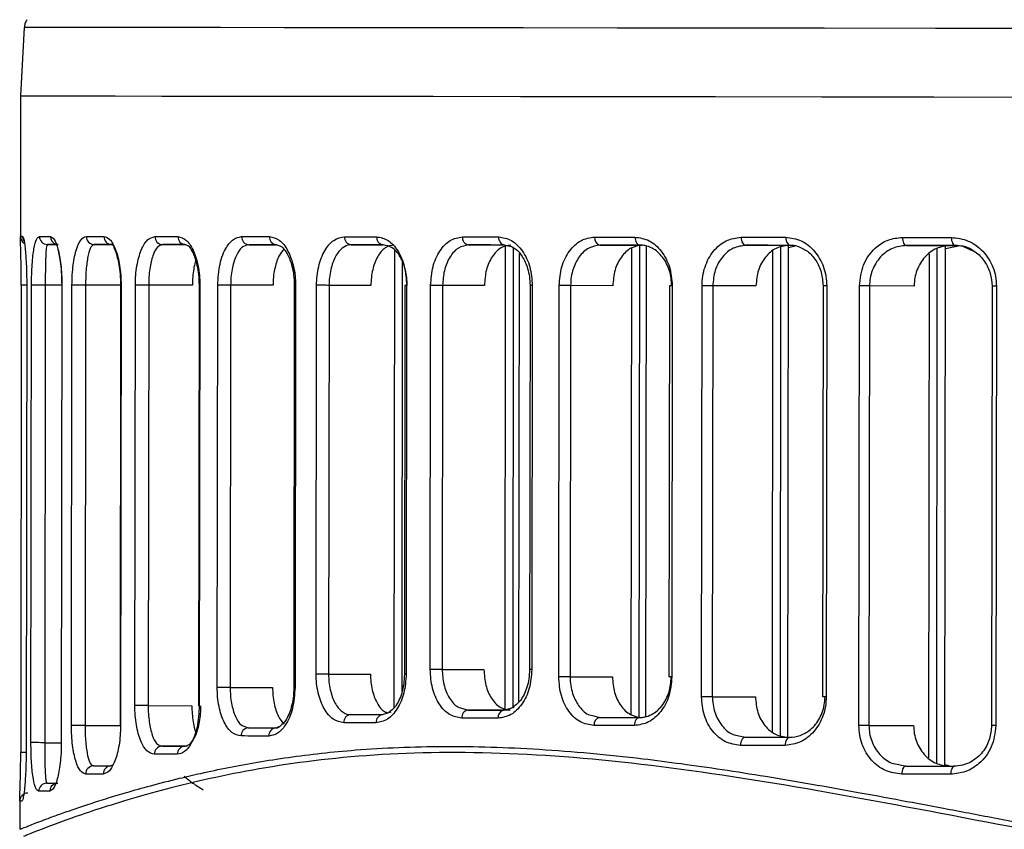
# Model space of a CAD drawing. Header units: millimetres. Extents: x -32 to 320, y 12 to 275.
# Tile 6 of 17: x 150 to 187, y 136 to 166. Entities that reach past the tile are written whole.
import ezdxf

# ---------------------------------------------------------------- set-up
doc = ezdxf.new("R2010")
doc.units = ezdxf.units.MM

msp = doc.modelspace()

# ---------------------------------------------------------------- linework, layer by layer
at = {"color": 7, "linetype": 'Continuous', "lineweight": 25}
for p, q in [((150.447, 166.059), (150.311, 163.525)), ((150.311, 163.525), (150.305, 158.272)), ((150.382, 158.325), (150.306, 158.325)), ((150.306, 158.272), (150.306, 158.325)), ((151.306, 158.024), (151.708, 158.024)), ((153.034, 158.023), (153.681, 158.022)), ((153.755, 157.971), (153.681, 158.022)), ((155.559, 158.02), (156.408, 158.019)), ((156.523, 157.963), (156.408, 158.019)), ((158.755, 158.017), (159.78, 158.015)), ((159.981, 157.936), (159.78, 158.016)), ((162.545, 158.012), (163.731, 158.011)), ((164.134, 140.886), (164.155, 157.799)), ((166.886, 158.008), (168.225, 158.006)), ((168.465, 157.936), (168.224, 158.006)), ((168.241, 140.802), (168.262, 157.995)), ((168.536, 140.909), (168.556, 157.898)), ((171.757, 158.002), (173.318, 158)), ((172.91, 140.625), (172.931, 157.895)), ((173.205, 140.527), (173.226, 157.992)), ((173.453, 140.557), (173.474, 157.962)), ((177.155, 157.996), (178.733, 157.994)), ((178.133, 139.994), (178.154, 157.786)), ((178.427, 139.854), (178.449, 157.925)), ((178.701, 139.784), (178.723, 157.991)), ((178.723, 157.915), (179.019, 157.987)), ((183.097, 157.989), (184.711, 157.987)), ((184.213, 138.824), (184.236, 157.883)), ((184.509, 138.72), (184.533, 157.948)), ((184.533, 157.874), (185.019, 157.98)), ((184.711, 157.987), (184.899, 157.986)), ((185.175, 157.958), (185.411, 157.851)), ((168.755, 141.106), (168.775, 157.694)), ((183.918, 139.027), (183.941, 157.68)), ((164.43, 141.485), (164.449, 157.386)), ((150.337, 156.525), (150.316, 139.223)), ((150.337, 156.525), (150.337, 156.525)), ((150.537, 156.525), (150.516, 139.223)), ((150.538, 156.525), (150.517, 139.223)), ((150.538, 156.525), (150.537, 156.525)), ((150.695, 139.588), (150.715, 156.525)), ((151.225, 156.524), (151.205, 139.587)), ((151.833, 156.524), (151.225, 156.524)), ((151.833, 156.524), (151.812, 139.587)), ((151.839, 156.524), (151.819, 139.587)), ((152.193, 140.228), (152.213, 156.524)), ((152.716, 156.523), (152.696, 140.227)), ((154.014, 156.521), (152.716, 156.523)), ((154.014, 156.522), (153.994, 140.226)), ((154.03, 156.522), (154.011, 140.226)), ((154.54, 140.958), (154.559, 156.521)), ((155.052, 156.521), (155.033, 140.957)), ((156.669, 156.519), (155.052, 156.521)), ((156.915, 156.519), (156.896, 140.955)), ((156.945, 156.519), (156.926, 140.955)), ((157.587, 141.635), (157.605, 156.518)), ((158.084, 156.517), (158.066, 141.634)), ((159.655, 156.515), (158.084, 156.517)), ((160.44, 156.515), (160.422, 141.632)), ((160.486, 156.515), (160.468, 141.632)), ((161.247, 142.126), (161.264, 156.514)), ((161.727, 156.513), (161.709, 142.126)), ((163.275, 156.511), (161.727, 156.513)), ((164.533, 156.51), (164.516, 142.123)), ((164.598, 156.51), (164.581, 142.123)), ((165.468, 142.294), (165.486, 156.509)), ((165.929, 156.509), (165.911, 142.293)), ((167.476, 156.507), (165.929, 156.509)), ((169.163, 156.505), (169.146, 142.29)), ((169.249, 156.505), (169.232, 142.29)), ((170.225, 142.022), (170.243, 156.504)), ((170.664, 156.503), (170.647, 142.022)), ((172.227, 156.501), (170.664, 156.503)), ((174.32, 156.499), (174.302, 142.018)), ((174.429, 156.499), (174.411, 142.018)), ((175.51, 141.288), (175.528, 156.498)), ((175.926, 156.497), (175.908, 141.288)), ((177.524, 156.495), (175.926, 156.497)), ((180.01, 156.492), (179.992, 141.283)), ((180.145, 156.492), (180.126, 141.283)), ((181.334, 140.224), (181.354, 156.491)), ((181.726, 156.49), (181.706, 140.223)), ((183.379, 156.488), (181.726, 156.49)), ((186.261, 156.485), (186.241, 140.218)), ((186.424, 156.485), (186.404, 140.218)), ((161.709, 142.126), (163.258, 142.124)), ((165.911, 142.293), (167.458, 142.291)), ((170.647, 142.022), (172.21, 142.02)), ((158.066, 141.634), (159.636, 141.632)), ((175.908, 141.288), (177.506, 141.286)), ((155.033, 140.957), (156.65, 140.955)), ((163.71, 140.624), (164.024, 140.729)), ((166.68, 140.85), (166.865, 140.792)), ((168.429, 140.79), (166.865, 140.792)), ((168.203, 140.791), (168.576, 140.898)), ((171.524, 140.578), (171.736, 140.521)), ((152.696, 140.227), (153.994, 140.226)), ((158.605, 140.189), (158.733, 140.133)), ((159.758, 140.132), (159.912, 140.193)), ((181.706, 140.223), (183.359, 140.221)), ((151.205, 139.587), (151.812, 139.586)), ((176.896, 139.843), (177.133, 139.786)), ((178.711, 139.784), (177.133, 139.786)), ((150.316, 139.223), (150.316, 139.223)), ((150.517, 139.223), (150.516, 139.223)), ((155.411, 139.501), (155.537, 139.457)), ((156.494, 139.455), (155.537, 139.457)), ((152.933, 138.767), (153.01, 138.727)), ((153.657, 138.726), (153.721, 138.77)), ((182.812, 138.777), (183.074, 138.721)), ((184.672, 138.727), (184.509, 138.763)), ((151.258, 138.124), (151.282, 138.087)), ((150.28, 137.477), (150.278, 136.386)), ((150.281, 137.423), (150.281, 137.477)), ((150.357, 137.423), (150.281, 137.423))]:
    msp.add_line(p, q, dxfattribs=at)
at = {"color": 7, "linetype": 'Continuous', "lineweight": 25, "flags": 128}
for points in [[(206.614, 165.995), (202.207, 166), (197.52, 166.006), (192.936, 166.011), (188.48, 166.017), (184.175, 166.022), (180.044, 166.027), (176.109, 166.031), (172.391, 166.036), (168.91, 166.04), (165.685, 166.043), (162.733, 166.047), (160.069, 166.05), (157.708, 166.052), (155.663, 166.054), (153.943, 166.056), (152.559, 166.058), (151.518, 166.059), (150.826, 166.059), (150.485, 166.059), (150.447, 166.059)], [(150.311, 163.525), (150.349, 163.525), (150.69, 163.525), (151.385, 163.524), (152.428, 163.523), (153.814, 163.522), (155.537, 163.52), (157.587, 163.518), (159.953, 163.515), (162.622, 163.512), (165.58, 163.509), (168.811, 163.505), (172.299, 163.501), (176.024, 163.497), (179.967, 163.492), (184.106, 163.488), (188.42, 163.482), (192.885, 163.477), (197.478, 163.472), (202.174, 163.466), (206.611, 163.461)], [(150.311, 163.525), (150.349, 163.525), (150.69, 163.525), (151.385, 163.524), (152.428, 163.523), (153.814, 163.522), (155.537, 163.52), (157.587, 163.518), (159.953, 163.515), (162.622, 163.512), (165.58, 163.509), (168.811, 163.505), (172.299, 163.501), (176.024, 163.497), (179.967, 163.492), (184.106, 163.488), (188.42, 163.482), (192.885, 163.477), (197.478, 163.472), (202.174, 163.466), (206.611, 163.461)], [(151.01, 158.325), (151.055, 158.325), (151.102, 158.325), (151.151, 158.325), (151.2, 158.325), (151.251, 158.325), (151.304, 158.324), (151.358, 158.324), (151.413, 158.324)], [(152.745, 158.323), (152.822, 158.323), (152.9, 158.323), (152.98, 158.323), (153.061, 158.323), (153.142, 158.323), (153.225, 158.323), (153.31, 158.323), (153.395, 158.322)], [(155.282, 158.32), (155.385, 158.32), (155.489, 158.32), (155.594, 158.32), (155.7, 158.32), (155.807, 158.32), (155.916, 158.32), (156.025, 158.32), (156.135, 158.32)], [(158.492, 158.317), (158.618, 158.317), (158.744, 158.317), (158.872, 158.317), (159, 158.316), (159.129, 158.316), (159.259, 158.316), (159.39, 158.316), (159.522, 158.316)], [(162.3, 158.313), (162.446, 158.313), (162.593, 158.312), (162.74, 158.312), (162.889, 158.312), (163.038, 158.312), (163.188, 158.312), (163.339, 158.312), (163.491, 158.311)], [(166.66, 158.308), (166.826, 158.308), (166.992, 158.307), (167.159, 158.307), (167.327, 158.307), (167.495, 158.307), (167.664, 158.307), (167.834, 158.306), (168.005, 158.306)], [(171.553, 158.302), (171.738, 158.302), (171.923, 158.302), (172.109, 158.302), (172.296, 158.301), (172.483, 158.301), (172.671, 158.301), (172.859, 158.301), (173.048, 158.3)], [(173.048, 158.3), (173.052, 158.242), (173.063, 158.186), (173.081, 158.134), (173.106, 158.088), (173.136, 158.051), (173.17, 158.023), (173.207, 158.006), (173.245, 158)], [(176.976, 158.296), (177.18, 158.296), (177.385, 158.295), (177.59, 158.295), (177.796, 158.295), (178.002, 158.295), (178.209, 158.294), (178.417, 158.294), (178.625, 158.294)], [(176.976, 158.296), (176.979, 158.237), (176.99, 158.181), (177.006, 158.129), (177.028, 158.084), (177.056, 158.046), (177.087, 158.019), (177.12, 158.001), (177.155, 157.996)], [(178.625, 158.294), (178.628, 158.235), (178.638, 158.179), (178.653, 158.127), (178.675, 158.082), (178.701, 158.044), (178.731, 158.017), (178.763, 158), (178.796, 157.994)], [(182.945, 158.289), (183.17, 158.289), (183.395, 158.288), (183.62, 158.288), (183.846, 158.288), (184.073, 158.288), (184.3, 158.287), (184.527, 158.287), (184.755, 158.287)], [(182.945, 158.289), (182.948, 158.23), (182.957, 158.174), (182.971, 158.122), (182.99, 158.077), (183.013, 158.039), (183.039, 158.012), (183.068, 157.995), (183.097, 157.989)], [(184.755, 158.287), (184.758, 158.228), (184.766, 158.172), (184.78, 158.12), (184.797, 158.075), (184.819, 158.037), (184.844, 158.009), (184.871, 157.992), (184.9, 157.987)], [(151.708, 158.024), (151.653, 158.024), (151.599, 158.024), (151.547, 158.024), (151.496, 158.024), (151.446, 158.024), (151.398, 158.024), (151.352, 158.024), (151.306, 158.024)], [(153.681, 158.022), (153.596, 158.022), (153.512, 158.022), (153.429, 158.022), (153.348, 158.022), (153.268, 158.023), (153.188, 158.023), (153.11, 158.023), (153.034, 158.023)], [(156.408, 158.019), (156.298, 158.019), (156.19, 158.019), (156.082, 158.02), (155.976, 158.02), (155.87, 158.02), (155.765, 158.02), (155.662, 158.02), (155.559, 158.02)], [(159.78, 158.016), (159.649, 158.016), (159.518, 158.016), (159.389, 158.016), (159.26, 158.016), (159.133, 158.016), (159.006, 158.016), (158.88, 158.017), (158.755, 158.017)], [(163.731, 158.011), (163.58, 158.011), (163.43, 158.011), (163.28, 158.012), (163.132, 158.012), (162.984, 158.012), (162.837, 158.012), (162.691, 158.012), (162.545, 158.012)], [(168.224, 158.006), (168.055, 158.006), (167.886, 158.006), (167.717, 158.007), (167.55, 158.007), (167.383, 158.007), (167.217, 158.007), (167.051, 158.007), (166.886, 158.008)], [(173.245, 158), (173.057, 158), (172.869, 158.001), (172.682, 158.001), (172.496, 158.001), (172.31, 158.001), (172.125, 158.002), (171.941, 158.002), (171.757, 158.002)], [(178.796, 157.994), (178.589, 157.994), (178.383, 157.994), (178.177, 157.994), (177.971, 157.995), (177.767, 157.995), (177.562, 157.995), (177.359, 157.995), (177.155, 157.996)], [(184.9, 157.987), (184.673, 157.987), (184.446, 157.987), (184.22, 157.987), (183.994, 157.988), (183.769, 157.988), (183.545, 157.988), (183.321, 157.988), (183.097, 157.989)], [(150.537, 156.525), (150.518, 156.525), (150.442, 156.525), (150.384, 156.525), (150.348, 156.525), (150.337, 156.525)], [(151.225, 156.524), (151.158, 156.524), (151.08, 156.525), (150.996, 156.525), (150.914, 156.525), (150.84, 156.525), (150.779, 156.525), (150.736, 156.525), (150.715, 156.525)], [(151.839, 156.524), (151.834, 156.524), (151.833, 156.524)], [(152.716, 156.523), (152.653, 156.523), (152.58, 156.523), (152.502, 156.523), (152.423, 156.523), (152.351, 156.523), (152.289, 156.524), (152.242, 156.524), (152.213, 156.524)], [(154.03, 156.522), (154.019, 156.522), (154.014, 156.522), (154.014, 156.522)], [(155.052, 156.521), (154.993, 156.521), (154.924, 156.521), (154.851, 156.521), (154.776, 156.521), (154.706, 156.521), (154.644, 156.521), (154.594, 156.521), (154.559, 156.521)], [(156.945, 156.519), (156.928, 156.519), (156.918, 156.519), (156.915, 156.519)], [(158.084, 156.517), (158.029, 156.517), (157.965, 156.518), (157.896, 156.518), (157.825, 156.518), (157.758, 156.518), (157.696, 156.518), (157.644, 156.518), (157.605, 156.518)], [(160.486, 156.515), (160.463, 156.515), (160.448, 156.515), (160.441, 156.515), (160.44, 156.515)], [(161.727, 156.513), (161.675, 156.513), (161.615, 156.514), (161.55, 156.514), (161.484, 156.514), (161.419, 156.514), (161.359, 156.514), (161.307, 156.514), (161.264, 156.514)], [(164.598, 156.51), (164.568, 156.51), (164.547, 156.51), (164.536, 156.51), (164.533, 156.51)], [(165.929, 156.509), (165.88, 156.509), (165.825, 156.509), (165.765, 156.509), (165.702, 156.509), (165.641, 156.509), (165.582, 156.509), (165.53, 156.509), (165.486, 156.509)], [(169.249, 156.505), (169.212, 156.505), (169.185, 156.505), (169.169, 156.505), (169.163, 156.505)], [(170.664, 156.503), (170.619, 156.503), (170.568, 156.503), (170.512, 156.503), (170.454, 156.503), (170.396, 156.504), (170.34, 156.504), (170.288, 156.504), (170.243, 156.504)], [(174.429, 156.499), (174.385, 156.499), (174.351, 156.499), (174.329, 156.499), (174.32, 156.499), (174.32, 156.499)], [(175.926, 156.497), (175.884, 156.497), (175.837, 156.497), (175.785, 156.497), (175.731, 156.497), (175.677, 156.497), (175.624, 156.497), (175.574, 156.498), (175.528, 156.498)], [(180.145, 156.492), (180.094, 156.492), (180.053, 156.492), (180.025, 156.492), (180.011, 156.492), (180.01, 156.492)], [(181.726, 156.49), (181.687, 156.49), (181.644, 156.49), (181.597, 156.49), (181.547, 156.491), (181.497, 156.491), (181.447, 156.491), (181.399, 156.491), (181.354, 156.491)], [(186.424, 156.485), (186.366, 156.485), (186.318, 156.485), (186.284, 156.485), (186.265, 156.485), (186.261, 156.485)], [(161.709, 142.126), (161.657, 142.126), (161.598, 142.126), (161.533, 142.126), (161.467, 142.126), (161.402, 142.126), (161.342, 142.126), (161.289, 142.126), (161.247, 142.126)], [(164.581, 142.123), (164.551, 142.123), (164.53, 142.123), (164.518, 142.123), (164.516, 142.123)], [(165.911, 142.293), (165.863, 142.293), (165.807, 142.294), (165.747, 142.294), (165.685, 142.294), (165.624, 142.294), (165.565, 142.294), (165.513, 142.294), (165.468, 142.294)], [(169.232, 142.29), (169.195, 142.29), (169.168, 142.29), (169.152, 142.29), (169.146, 142.29)], [(170.647, 142.022), (170.601, 142.022), (170.55, 142.022), (170.494, 142.022), (170.436, 142.022), (170.378, 142.022), (170.322, 142.022), (170.27, 142.022), (170.225, 142.022)], [(174.411, 142.018), (174.367, 142.018), (174.334, 142.018), (174.312, 142.018), (174.303, 142.018), (174.302, 142.018)], [(158.066, 141.634), (158.011, 141.634), (157.947, 141.634), (157.878, 141.634), (157.807, 141.634), (157.74, 141.635), (157.678, 141.635), (157.626, 141.635), (157.587, 141.635)], [(160.468, 141.632), (160.445, 141.632), (160.43, 141.632), (160.423, 141.632), (160.422, 141.632)], [(175.908, 141.288), (175.866, 141.288), (175.818, 141.288), (175.767, 141.288), (175.713, 141.288), (175.659, 141.288), (175.606, 141.288), (175.555, 141.288), (175.51, 141.288)], [(180.126, 141.283), (180.075, 141.283), (180.035, 141.283), (180.007, 141.283), (179.993, 141.283), (179.992, 141.283)], [(155.033, 140.957), (154.974, 140.957), (154.905, 140.957), (154.832, 140.957), (154.757, 140.958), (154.687, 140.958), (154.625, 140.958), (154.575, 140.958), (154.54, 140.958)], [(156.926, 140.955), (156.909, 140.955), (156.899, 140.955), (156.896, 140.955)], [(166.865, 140.792), (167.03, 140.792), (167.196, 140.792), (167.362, 140.792), (167.529, 140.792), (167.696, 140.791), (167.865, 140.791), (168.034, 140.791), (168.203, 140.791)], [(163.469, 140.324), (163.317, 140.324), (163.166, 140.324), (163.016, 140.324), (162.867, 140.325), (162.719, 140.325), (162.571, 140.325), (162.424, 140.325), (162.278, 140.325)], [(162.524, 140.625), (162.67, 140.625), (162.816, 140.625), (162.963, 140.624), (163.111, 140.624), (163.259, 140.624), (163.409, 140.624), (163.559, 140.624), (163.71, 140.624)], [(167.983, 140.491), (167.812, 140.491), (167.643, 140.491), (167.474, 140.492), (167.305, 140.492), (167.138, 140.492), (166.971, 140.492), (166.804, 140.492), (166.639, 140.493)], [(171.736, 140.521), (171.92, 140.52), (172.104, 140.52), (172.289, 140.52), (172.475, 140.52), (172.661, 140.52), (172.848, 140.519), (173.036, 140.519), (173.224, 140.519)], [(173.224, 140.519), (173.186, 140.513), (173.149, 140.496), (173.114, 140.469), (173.084, 140.431), (173.06, 140.386), (173.042, 140.334), (173.03, 140.278), (173.026, 140.219)], [(152.696, 140.227), (152.634, 140.227), (152.56, 140.227), (152.482, 140.227), (152.404, 140.228), (152.331, 140.228), (152.269, 140.228), (152.222, 140.228), (152.193, 140.228)], [(154.011, 140.226), (154, 140.226), (153.994, 140.226), (153.994, 140.226)], [(158.733, 140.133), (158.858, 140.133), (158.984, 140.133), (159.111, 140.133), (159.239, 140.133), (159.367, 140.133), (159.497, 140.133), (159.627, 140.132), (159.758, 140.132)], [(173.026, 140.219), (172.837, 140.219), (172.649, 140.22), (172.461, 140.22), (172.274, 140.22), (172.087, 140.22), (171.901, 140.221), (171.716, 140.221), (171.531, 140.221)], [(181.706, 140.223), (181.667, 140.223), (181.624, 140.223), (181.577, 140.223), (181.527, 140.223), (181.477, 140.223), (181.427, 140.223), (181.379, 140.223), (181.334, 140.224)], [(186.404, 140.218), (186.346, 140.218), (186.298, 140.218), (186.264, 140.218), (186.245, 140.218), (186.241, 140.218)], [(151.205, 139.587), (151.138, 139.587), (151.059, 139.587), (150.976, 139.588), (150.894, 139.588), (150.819, 139.588), (150.758, 139.588), (150.716, 139.588), (150.695, 139.588)], [(151.819, 139.587), (151.813, 139.587), (151.812, 139.587)], [(159.499, 139.833), (159.368, 139.833), (159.237, 139.833), (159.107, 139.833), (158.978, 139.833), (158.849, 139.833), (158.722, 139.833), (158.596, 139.834), (158.47, 139.834)], [(177.133, 139.786), (177.098, 139.781), (177.065, 139.764), (177.033, 139.736), (177.006, 139.699), (176.984, 139.653), (176.967, 139.601), (176.957, 139.545), (176.953, 139.486)], [(177.133, 139.786), (177.336, 139.786), (177.54, 139.786), (177.744, 139.786), (177.949, 139.785), (178.155, 139.785), (178.361, 139.785), (178.567, 139.785), (178.774, 139.784)], [(178.774, 139.784), (178.741, 139.779), (178.708, 139.762), (178.679, 139.734), (178.653, 139.697), (178.631, 139.651), (178.615, 139.599), (178.605, 139.543), (178.602, 139.485)], [(150.516, 139.223), (150.497, 139.223), (150.421, 139.223), (150.363, 139.223), (150.327, 139.223), (150.316, 139.223)], [(155.537, 139.457), (155.639, 139.457), (155.743, 139.456), (155.848, 139.456), (155.953, 139.456), (156.06, 139.456), (156.167, 139.456), (156.276, 139.456), (156.386, 139.456)], [(178.602, 139.485), (178.394, 139.485), (178.186, 139.485), (177.979, 139.485), (177.773, 139.486), (177.567, 139.486), (177.362, 139.486), (177.157, 139.486), (176.953, 139.486)], [(156.111, 139.156), (156.001, 139.156), (155.892, 139.156), (155.784, 139.156), (155.677, 139.157), (155.571, 139.157), (155.466, 139.157), (155.362, 139.157), (155.259, 139.157)], [(153.01, 138.727), (153.087, 138.727), (153.165, 138.727), (153.244, 138.727), (153.324, 138.727), (153.406, 138.727), (153.489, 138.726), (153.572, 138.726), (153.657, 138.726)], [(183.074, 138.721), (183.044, 138.716), (183.016, 138.699), (182.989, 138.671), (182.966, 138.634), (182.947, 138.588), (182.933, 138.536), (182.924, 138.48), (182.921, 138.422)], [(183.074, 138.721), (183.298, 138.721), (183.522, 138.721), (183.746, 138.721), (183.971, 138.72), (184.197, 138.72), (184.423, 138.72), (184.649, 138.72), (184.876, 138.719)], [(184.876, 138.719), (184.848, 138.714), (184.821, 138.697), (184.796, 138.669), (184.774, 138.632), (184.756, 138.586), (184.742, 138.534), (184.734, 138.478), (184.731, 138.42)], [(153.371, 138.427), (153.286, 138.427), (153.201, 138.427), (153.118, 138.427), (153.037, 138.427), (152.956, 138.427), (152.876, 138.427), (152.798, 138.427), (152.721, 138.427)], [(184.731, 138.42), (184.503, 138.42), (184.276, 138.42), (184.049, 138.42), (183.822, 138.421), (183.596, 138.421), (183.37, 138.421), (183.145, 138.421), (182.921, 138.422)], [(151.388, 137.787), (151.333, 137.787), (151.279, 137.787), (151.226, 137.787), (151.175, 137.787), (151.126, 137.788), (151.077, 137.788), (151.03, 137.788), (150.985, 137.788)], [(151.282, 138.087), (151.327, 138.087), (151.374, 138.087), (151.422, 138.087), (151.472, 138.087), (151.523, 138.087), (151.575, 138.087), (151.628, 138.087), (151.684, 138.087)]]:
    msp.add_lwpolyline(points, dxfattribs=at)
at = {"color": 7, "linetype": 'Continuous', "lineweight": 25}
for centre, radius, start, end in [((150.606, 158.325), 0.3, 179.9303, 237.3215), ((150.682, 158.325), 0.3, 179.9265, 215.5966), ((151.308, 158.323), 0.298, 179.627, 269.6231), ((151.712, 158.322), 0.299, 179.555, 252.4693), ((153.04, 158.317), 0.295, 178.8801, 268.8388), ((153.688, 158.315), 0.293, 178.6006, 268.5343), ((155.571, 158.309), 0.289, 177.7911, 267.616), ((156.422, 158.307), 0.288, 177.4266, 267.1837), ((158.775, 158.299), 0.283, 176.4244, 265.9288), ((159.803, 158.296), 0.282, 175.9904, 265.3524), ((162.576, 158.288), 0.277, 174.8331, 263.704), ((163.764, 158.284), 0.275, 174.345, 262.9538), ((166.93, 158.275), 0.271, 173.076, 260.8194), ((168.272, 158.271), 0.27, 172.5542, 259.8502), ((171.817, 158.262), 0.266, 171.2366, 257.0909), ((166.908, 140.525), 0.271, 99.0357, 186.7869), ((168.25, 140.525), 0.27, 100.0046, 187.3089), ((162.554, 140.35), 0.277, 96.152, 185.0293), ((163.743, 140.35), 0.275, 96.9019, 185.5175), ((171.795, 140.261), 0.266, 102.7633, 188.6269), ((158.753, 139.851), 0.283, 93.9281, 183.4376), ((159.78, 139.852), 0.282, 94.5043, 183.8717), ((155.548, 139.168), 0.289, 92.2419, 182.0707), ((156.399, 139.168), 0.288, 92.674, 182.4352), ((153.015, 138.432), 0.295, 91.0202, 180.9814), ((153.664, 138.433), 0.293, 91.3243, 181.261), ((151.283, 137.789), 0.298, 90.2369, 180.2343), ((151.688, 137.788), 0.3, 107.6872, 180.2026), ((150.581, 137.423), 0.3, 89.9312, 179.9312)]:
    msp.add_arc(centre, radius, start, end, dxfattribs=at)
for points, knots in [([(150.558, 166.346), (150.556, 166.344), (150.512, 166.304), (150.467, 166.204), (150.458, 166.106), (150.454, 166.064)], [0, 0, 0, 0, 0.029162, 0.582616, 1, 1, 1, 1]), ([(150.337, 156.525), (150.337, 156.67), (150.336, 156.961), (150.33, 157.345), (150.323, 157.662), (150.313, 157.99), (150.305, 158.223), (150.306, 158.26), (150.306, 158.272)], [0, 0, 0, 0, 0.1442058, 0.287962, 0.4314851, 0.5754111, 0.8616646, 1, 1, 1, 1]), ([(150.382, 158.325), (150.396, 158.305), (150.425, 158.266), (150.468, 157.98), (150.5, 157.639), (150.521, 157.314), (150.536, 156.939), (150.537, 156.661), (150.538, 156.525)], [0, 0, 0, 0, 0.250139, 0.499169, 0.627957, 0.749629, 0.876874, 1, 1, 1, 1]), ([(150.715, 156.525), (150.717, 156.66), (150.72, 156.929), (150.74, 157.299), (150.769, 157.619), (150.818, 157.963), (150.896, 158.26), (150.972, 158.303), (151.01, 158.325)], [0, 0, 0, 0, 0.125915, 0.251099, 0.376429, 0.502021, 0.750722, 1, 1, 1, 1]), ([(151.413, 158.324), (151.461, 158.303), (151.557, 158.259), (151.676, 157.952), (151.755, 157.6), (151.802, 157.277), (151.834, 156.914), (151.838, 156.653), (151.839, 156.524)], [0, 0, 0, 0, 0.249184, 0.499081, 0.626579, 0.749636, 0.875914, 1, 1, 1, 1]), ([(152.213, 156.524), (152.216, 156.652), (152.22, 156.908), (152.256, 157.268), (152.308, 157.587), (152.399, 157.94), (152.543, 158.254), (152.678, 158.3), (152.745, 158.323)], [0, 0, 0, 0, 0.125926, 0.25124, 0.376573, 0.502339, 0.75153, 1, 1, 1, 1]), ([(153.395, 158.322), (153.471, 158.299), (153.624, 158.252), (153.801, 157.928), (153.914, 157.571), (153.979, 157.251), (154.023, 156.897), (154.028, 156.646), (154.03, 156.522)], [0, 0, 0, 0, 0.249838, 0.499255, 0.625715, 0.749561, 0.875362, 1, 1, 1, 1]), ([(154.559, 156.521), (154.562, 156.646), (154.568, 156.893), (154.614, 157.243), (154.683, 157.56), (154.805, 157.917), (155.004, 158.247), (155.189, 158.296), (155.282, 158.32)], [0, 0, 0, 0, 0.126194, 0.250903, 0.374859, 0.501165, 0.750444, 1, 1, 1, 1]), ([(156.135, 158.32), (156.235, 158.295), (156.436, 158.245), (156.663, 157.91), (156.804, 157.55), (156.883, 157.232), (156.936, 156.884), (156.942, 156.64), (156.945, 156.519)], [0, 0, 0, 0, 0.250028, 0.499207, 0.625057, 0.749492, 0.875038, 1, 1, 1, 1]), ([(157.605, 156.518), (157.623, 156.789), (157.658, 157.331), (157.898, 157.917), (158.187, 158.257), (158.391, 158.297), (158.492, 158.317)], [0, 0, 0, 0, 0.279835, 0.559331, 0.779532, 1, 1, 1, 1]), ([(159.522, 158.316), (159.644, 158.29), (159.889, 158.237), (160.212, 157.83), (160.396, 157.332), (160.476, 156.874), (160.483, 156.635), (160.486, 156.515)], [0, 0, 0, 0, 0.250349, 0.499755, 0.749122, 0.874686, 1, 1, 1, 1]), ([(161.264, 156.514), (161.269, 156.634), (161.277, 156.872), (161.359, 157.328), (161.55, 157.824), (161.892, 158.234), (162.164, 158.286), (162.3, 158.313)], [0, 0, 0, 0, 0.126149, 0.251404, 0.500719, 0.750246, 1, 1, 1, 1]), ([(163.491, 158.311), (163.633, 158.285), (163.919, 158.231), (164.286, 157.818), (164.547, 157.222), (164.581, 156.748), (164.598, 156.51)], [0, 0, 0, 0, 0.250619, 0.50031, 0.750053, 1, 1, 1, 1]), ([(165.486, 156.509), (165.503, 156.746), (165.539, 157.22), (165.809, 157.814), (166.196, 158.228), (166.505, 158.281), (166.66, 158.308)], [0, 0, 0, 0, 0.2505156, 0.5001678, 0.7499724, 1, 1, 1, 1]), ([(168.005, 158.306), (168.166, 158.279), (168.489, 158.225), (168.901, 157.809), (169.192, 157.214), (169.23, 156.741), (169.249, 156.505)], [0, 0, 0, 0, 0.250582, 0.50026, 0.750025, 1, 1, 1, 1]), ([(170.243, 156.504), (170.262, 156.741), (170.302, 157.214), (170.604, 157.808), (171.035, 158.222), (171.381, 158.276), (171.553, 158.302)], [0, 0, 0, 0, 0.250533, 0.50019, 0.74998, 1, 1, 1, 1]), ([(173.048, 158.3), (173.227, 158.273), (173.585, 158.219), (174.042, 157.804), (174.366, 157.209), (174.408, 156.736), (174.429, 156.499)], [0, 0, 0, 0, 0.250589, 0.500277, 0.75004, 1, 1, 1, 1]), ([(175.528, 156.498), (175.534, 156.617), (175.545, 156.855), (175.66, 157.309), (175.927, 157.806), (176.408, 158.217), (176.787, 158.27), (176.976, 158.296)], [0, 0, 0, 0, 0.126162, 0.251437, 0.50077, 0.750259, 1, 1, 1, 1]), ([(178.625, 158.294), (178.82, 158.267), (179.212, 158.213), (179.718, 157.803), (180.004, 157.305), (180.128, 156.85), (180.139, 156.611), (180.145, 156.492)], [0, 0, 0, 0, 0.250306, 0.499703, 0.749114, 0.874686, 1, 1, 1, 1]), ([(181.354, 156.491), (181.385, 156.76), (181.448, 157.298), (181.88, 157.887), (182.401, 158.229), (182.764, 158.269), (182.945, 158.289)], [0, 0, 0, 0, 0.2799507, 0.5594257, 0.7796066, 1, 1, 1, 1]), ([(184.755, 158.287), (184.968, 158.261), (185.392, 158.209), (185.855, 157.869), (186.14, 157.509), (186.3, 157.193), (186.405, 156.847), (186.418, 156.605), (186.424, 156.485)], [0, 0, 0, 0, 0.250011, 0.499156, 0.624944, 0.749472, 0.875029, 1, 1, 1, 1]), ([(151.306, 158.024), (151.294, 158.007), (151.269, 157.973), (151.249, 157.735), (151.236, 157.452), (151.23, 157.183), (151.226, 156.872), (151.225, 156.638), (151.225, 156.524)], [0, 0, 0, 0, 0.249151, 0.497792, 0.630756, 0.748206, 0.878076, 1, 1, 1, 1]), ([(151.687, 157.875), (151.688, 157.863), (151.692, 157.826), (151.734, 157.661), (151.778, 157.395), (151.823, 157.005), (151.829, 156.69), (151.833, 156.524)], [0, 0, 0, 0, 0.085292, 0.272169, 0.486773, 0.729174, 1, 1, 1, 1]), ([(153.034, 158.023), (152.993, 158.004), (152.912, 157.967), (152.827, 157.711), (152.773, 157.419), (152.741, 157.15), (152.72, 156.849), (152.717, 156.63), (152.716, 156.523)], [0, 0, 0, 0, 0.248678, 0.497966, 0.629636, 0.748908, 0.877051, 1, 1, 1, 1]), ([(153.756, 157.957), (153.756, 157.949), (153.753, 157.917), (153.821, 157.786), (153.894, 157.549), (153.954, 157.281), (154.003, 156.931), (154.01, 156.662), (154.014, 156.522)], [0, 0, 0, 0, 0.076771, 0.321097, 0.46661, 0.628108, 0.805722, 1, 1, 1, 1]), ([(155.559, 158.02), (155.494, 158), (155.364, 157.96), (155.225, 157.689), (155.139, 157.392), (155.09, 157.125), (155.058, 156.833), (155.054, 156.624), (155.052, 156.521)], [0, 0, 0, 0, 0.249627, 0.498962, 0.62912, 0.749174, 0.876447, 1, 1, 1, 1]), ([(156.518, 157.992), (156.533, 157.97), (156.569, 157.921), (156.676, 157.753), (156.772, 157.511), (156.845, 157.248), (156.903, 156.91), (156.911, 156.653), (156.915, 156.519)], [0, 0, 0, 0, 0.168543, 0.388202, 0.518924, 0.664436, 0.824688, 1, 1, 1, 1]), ([(158.755, 158.017), (158.668, 157.996), (158.493, 157.954), (158.308, 157.672), (158.196, 157.372), (158.133, 157.108), (158.092, 156.821), (158.087, 156.618), (158.084, 156.517)], [0, 0, 0, 0, 0.249537, 0.498825, 0.628324, 0.749027, 0.875985, 1, 1, 1, 1]), ([(160.072, 157.859), (160.001, 157.78), (159.888, 157.653), (159.776, 157.367), (159.708, 157.106), (159.663, 156.818), (159.657, 156.616), (159.655, 156.515)], [0, 0, 0, 0, 0.298694, 0.474566, 0.648817, 0.823819, 1, 1, 1, 1]), ([(159.979, 157.936), (159.993, 157.925), (160.049, 157.879), (160.161, 157.721), (160.25, 157.551), (160.278, 157.463), (160.281, 157.452)], [0, 0, 0, 0, 0.1616867, 0.661795, 0.9604434, 1, 1, 1, 1]), ([(162.545, 158.012), (162.526, 158.012), (162.418, 158.008), (162.207, 157.916), (161.952, 157.609), (161.801, 157.191), (161.736, 156.811), (161.73, 156.612), (161.727, 156.513)], [0, 0, 0, 0, 0.044982, 0.250261, 0.499627, 0.748766, 0.875712, 1, 1, 1, 1]), ([(164.13, 158.01), (164.018, 157.988), (163.793, 157.944), (163.511, 157.602), (163.353, 157.189), (163.285, 156.81), (163.279, 156.611), (163.275, 156.511)], [0, 0, 0, 0, 0.249741, 0.499257, 0.748584, 0.873847, 1, 1, 1, 1]), ([(164.622, 156.51), (164.609, 156.705), (164.59, 157.001), (164.474, 157.349), (164.324, 157.654), (164.073, 157.945), (163.845, 157.989), (163.731, 158.011)], [0, 0, 0, 0, 0.246693, 0.372751, 0.500332, 0.749702, 1, 1, 1, 1]), ([(166.886, 158.008), (166.76, 157.985), (166.506, 157.941), (166.237, 157.646), (166.077, 157.334), (165.96, 156.983), (165.941, 156.695), (165.929, 156.509)], [0, 0, 0, 0, 0.249665, 0.499116, 0.634576, 0.76336, 1, 1, 1, 1]), ([(168.45, 158.006), (168.321, 157.983), (168.064, 157.938), (167.744, 157.593), (167.52, 157.098), (167.49, 156.704), (167.476, 156.507)], [0, 0, 0, 0, 0.250007, 0.499798, 0.749461, 1, 1, 1, 1]), ([(168.423, 157.977), (168.494, 157.942), (168.648, 157.865), (168.893, 157.59), (169.063, 157.218), (169.15, 156.834), (169.159, 156.617), (169.163, 156.505)], [0, 0, 0, 0, 0.196167, 0.426577, 0.693395, 0.841904, 1, 1, 1, 1]), ([(171.757, 158.002), (171.613, 157.98), (171.324, 157.935), (170.97, 157.597), (170.772, 157.198), (170.679, 156.824), (170.669, 156.613), (170.664, 156.503)], [0, 0, 0, 0, 0.249558, 0.499052, 0.730243, 0.860423, 1, 1, 1, 1]), ([(173.318, 158), (173.174, 157.978), (172.887, 157.933), (172.527, 157.587), (172.277, 157.092), (172.244, 156.698), (172.227, 156.501)], [0, 0, 0, 0, 0.249999, 0.499776, 0.749444, 1, 1, 1, 1]), ([(174.408, 156.499), (174.393, 156.686), (174.369, 156.974), (174.224, 157.324), (174.027, 157.639), (173.744, 157.88), (173.451, 157.988), (173.301, 157.997), (173.245, 158)], [0, 0, 0, 0, 0.236428, 0.364884, 0.499875, 0.748934, 0.907394, 1, 1, 1, 1]), ([(177.155, 157.996), (176.994, 157.974), (176.672, 157.93), (176.33, 157.641), (176.126, 157.337), (175.97, 156.988), (175.944, 156.693), (175.926, 156.497)], [0, 0, 0, 0, 0.249733, 0.499211, 0.627027, 0.753237, 1, 1, 1, 1]), ([(178.733, 157.994), (178.574, 157.972), (178.257, 157.928), (177.859, 157.584), (177.579, 157.088), (177.543, 156.693), (177.524, 156.495)], [0, 0, 0, 0, 0.250035, 0.499826, 0.74948, 1, 1, 1, 1]), ([(179.047, 157.965), (178.992, 157.975), (178.909, 157.991), (178.825, 157.993), (178.796, 157.994)], [0, 0, 0, 0, 0.654285, 1, 1, 1, 1]), ([(179.047, 157.965), (179.18, 157.912), (179.441, 157.808), (179.753, 157.456), (179.968, 157.007), (179.996, 156.663), (180.01, 156.492)], [0, 0, 0, 0, 0.258764, 0.511566, 0.758333, 1, 1, 1, 1]), ([(183.097, 157.989), (182.92, 157.968), (182.567, 157.926), (182.184, 157.641), (181.951, 157.336), (181.822, 157.068), (181.741, 156.783), (181.731, 156.587), (181.726, 156.49)], [0, 0, 0, 0, 0.249509, 0.498718, 0.628642, 0.755287, 0.878962, 1, 1, 1, 1]), ([(184.711, 157.987), (184.538, 157.965), (184.194, 157.922), (183.751, 157.584), (183.502, 157.17), (183.395, 156.789), (183.384, 156.589), (183.379, 156.488)], [0, 0, 0, 0, 0.249785, 0.499291, 0.7486, 0.873866, 1, 1, 1, 1]), ([(185.655, 157.731), (185.584, 157.785), (185.361, 157.955), (185.087, 157.974), (184.9, 157.987)], [0, 0, 0, 0, 0.315564, 1, 1, 1, 1]), ([(185.411, 157.851), (185.488, 157.821), (185.714, 157.734), (185.995, 157.415), (186.221, 156.973), (186.248, 156.644), (186.261, 156.485)], [0, 0, 0, 0, 0.159087, 0.460681, 0.740364, 1, 1, 1, 1]), ([(156.79, 157.429), (156.784, 157.412), (156.753, 157.322), (156.714, 157.117), (156.676, 156.828), (156.671, 156.621), (156.669, 156.519)], [0, 0, 0, 0, 0.07315, 0.379646, 0.691205, 1, 1, 1, 1]), ([(160.281, 157.452), (160.307, 157.379), (160.365, 157.213), (160.426, 156.892), (160.436, 156.644), (160.44, 156.515)], [0, 0, 0, 0, 0.275891, 0.621611, 1, 1, 1, 1]), ([(162.278, 140.325), (162.142, 140.352), (161.87, 140.406), (161.529, 140.816), (161.339, 141.314), (161.258, 141.769), (161.251, 142.007), (161.247, 142.126)], [0, 0, 0, 0, 0.250305, 0.499701, 0.749113, 0.874681, 1, 1, 1, 1]), ([(161.709, 142.126), (161.712, 142.028), (161.718, 141.829), (161.781, 141.449), (161.931, 141.033), (162.156, 140.752), (162.311, 140.678), (162.362, 140.654)], [0, 0, 0, 0, 0.14186, 0.286763, 0.571873, 0.856986, 1, 1, 1, 1]), ([(163.258, 142.124), (163.261, 142.025), (163.267, 141.827), (163.334, 141.447), (163.491, 141.039), (163.712, 140.743), (163.867, 140.703), (163.911, 140.691)], [0, 0, 0, 0, 0.147528, 0.295342, 0.588952, 0.882518, 1, 1, 1, 1]), ([(164.581, 142.123), (164.563, 141.885), (164.528, 141.41), (164.265, 140.815), (163.896, 140.403), (163.611, 140.35), (163.469, 140.324)], [0, 0, 0, 0, 0.250504, 0.500149, 0.749949, 1, 1, 1, 1]), ([(164.516, 142.123), (164.511, 141.996), (164.5, 141.751), (164.423, 141.417), (164.316, 141.143), (164.159, 140.872), (164.023, 140.768), (163.939, 140.704)], [0, 0, 0, 0, 0.199291, 0.386343, 0.563036, 0.729283, 1, 1, 1, 1]), ([(166.639, 140.493), (166.484, 140.52), (166.174, 140.574), (165.788, 140.989), (165.52, 141.584), (165.486, 142.057), (165.468, 142.294)], [0, 0, 0, 0, 0.250588, 0.500275, 0.750039, 1, 1, 1, 1]), ([(165.911, 142.293), (165.923, 142.107), (165.942, 141.819), (166.058, 141.468), (166.217, 141.158), (166.429, 140.905), (166.617, 140.864), (166.68, 140.85)], [0, 0, 0, 0, 0.270378, 0.417505, 0.572249, 0.857364, 1, 1, 1, 1]), ([(167.458, 142.291), (167.473, 142.095), (167.501, 141.701), (167.723, 141.205), (168.043, 140.859), (168.3, 140.813), (168.429, 140.79)], [0, 0, 0, 0, 0.249983, 0.499758, 0.749434, 1, 1, 1, 1]), ([(169.232, 142.29), (169.212, 142.053), (169.173, 141.58), (168.88, 140.985), (168.466, 140.571), (168.144, 140.518), (167.983, 140.491)], [0, 0, 0, 0, 0.250534, 0.50019, 0.74998, 1, 1, 1, 1]), ([(169.146, 142.29), (169.141, 142.176), (169.131, 141.952), (169.057, 141.64), (168.948, 141.37), (168.774, 141.078), (168.607, 140.955), (168.499, 140.876)], [0, 0, 0, 0, 0.183772, 0.360587, 0.531716, 0.697081, 1, 1, 1, 1]), ([(171.531, 140.221), (171.358, 140.248), (171.013, 140.302), (170.582, 140.718), (170.283, 141.313), (170.244, 141.786), (170.225, 142.022)], [0, 0, 0, 0, 0.250582, 0.500261, 0.750026, 1, 1, 1, 1]), ([(170.647, 142.022), (170.651, 141.913), (170.661, 141.702), (170.752, 141.327), (170.951, 140.932), (171.239, 140.633), (171.453, 140.592), (171.524, 140.578)], [0, 0, 0, 0, 0.159433, 0.308147, 0.572305, 0.857859, 1, 1, 1, 1]), ([(172.21, 142.02), (172.226, 141.823), (172.258, 141.43), (172.507, 140.934), (172.865, 140.587), (173.153, 140.541), (173.297, 140.519)], [0, 0, 0, 0, 0.249996, 0.499773, 0.74944, 1, 1, 1, 1]), ([(174.411, 142.018), (174.389, 141.78), (174.346, 141.307), (174.021, 140.712), (173.563, 140.299), (173.205, 140.246), (173.026, 140.219)], [0, 0, 0, 0, 0.2505139, 0.5001657, 0.7499713, 1, 1, 1, 1]), ([(173.224, 140.519), (173.28, 140.522), (173.43, 140.53), (173.723, 140.638), (174.006, 140.878), (174.204, 141.192), (174.35, 141.542), (174.375, 141.831), (174.391, 142.018)], [0, 0, 0, 0, 0.092619, 0.250502, 0.499678, 0.634803, 0.763379, 1, 1, 1, 1]), ([(158.47, 139.834), (158.354, 139.86), (158.124, 139.911), (157.88, 140.251), (157.733, 140.611), (157.65, 140.927), (157.597, 141.273), (157.59, 141.514), (157.587, 141.635)], [0, 0, 0, 0, 0.250012, 0.499153, 0.624925, 0.74947, 0.875021, 1, 1, 1, 1]), ([(158.066, 141.634), (158.068, 141.534), (158.073, 141.331), (158.113, 141.045), (158.175, 140.78), (158.287, 140.482), (158.432, 140.24), (158.562, 140.202), (158.605, 140.189)], [0, 0, 0, 0, 0.14162, 0.28661, 0.424754, 0.573001, 0.858151, 1, 1, 1, 1]), ([(160.468, 141.632), (160.449, 141.363), (160.409, 140.825), (160.14, 140.236), (159.822, 139.892), (159.607, 139.853), (159.499, 139.833)], [0, 0, 0, 0, 0.279954, 0.559429, 0.779608, 1, 1, 1, 1]), ([(159.636, 141.632), (159.639, 141.532), (159.644, 141.331), (159.688, 141.042), (159.756, 140.781), (159.87, 140.486), (159.987, 140.356), (160.062, 140.271)], [0, 0, 0, 0, 0.171908, 0.344608, 0.516852, 0.688869, 1, 1, 1, 1]), ([(160.422, 141.632), (160.417, 141.499), (160.407, 141.244), (160.336, 140.9), (160.239, 140.623), (160.105, 140.363), (159.997, 140.27), (159.932, 140.214)], [0, 0, 0, 0, 0.2050159, 0.3966102, 0.5766789, 0.7448571, 1, 1, 1, 1]), ([(176.953, 139.486), (176.763, 139.513), (176.384, 139.567), (175.908, 139.98), (175.574, 140.576), (175.531, 141.051), (175.51, 141.288)], [0, 0, 0, 0, 0.2506209, 0.5003133, 0.7500554, 1, 1, 1, 1]), ([(175.908, 141.288), (175.925, 141.092), (175.951, 140.797), (176.105, 140.448), (176.308, 140.146), (176.578, 139.897), (176.817, 139.857), (176.896, 139.843)], [0, 0, 0, 0, 0.281999, 0.426232, 0.572302, 0.857544, 1, 1, 1, 1]), ([(177.506, 141.286), (177.524, 141.088), (177.559, 140.693), (177.837, 140.197), (178.235, 139.852), (178.552, 139.807), (178.711, 139.784)], [0, 0, 0, 0, 0.249963, 0.499716, 0.749399, 1, 1, 1, 1]), ([(180.126, 141.283), (180.12, 141.163), (180.108, 140.924), (179.983, 140.468), (179.696, 139.972), (179.188, 139.563), (178.797, 139.511), (178.602, 139.485)], [0, 0, 0, 0, 0.126148, 0.251402, 0.500716, 0.750244, 1, 1, 1, 1]), ([(178.774, 139.784), (178.804, 139.785), (178.97, 139.789), (179.301, 139.88), (179.71, 140.187), (179.958, 140.605), (180.064, 140.985), (180.075, 141.184), (180.08, 141.283)], [0, 0, 0, 0, 0.044041, 0.250254, 0.499626, 0.748765, 0.875713, 1, 1, 1, 1]), ([(155.259, 139.157), (155.166, 139.182), (154.98, 139.231), (154.783, 139.562), (154.661, 139.92), (154.593, 140.238), (154.548, 140.588), (154.543, 140.835), (154.54, 140.958)], [0, 0, 0, 0, 0.249926, 0.499225, 0.62553, 0.749536, 0.875326, 1, 1, 1, 1]), ([(155.033, 140.957), (155.035, 140.854), (155.038, 140.646), (155.07, 140.353), (155.118, 140.087), (155.203, 139.788), (155.306, 139.59), (155.389, 139.519), (155.411, 139.501)], [0, 0, 0, 0, 0.147129, 0.298693, 0.441942, 0.597284, 0.89485, 1, 1, 1, 1]), ([(156.926, 140.955), (156.909, 140.682), (156.874, 140.135), (156.643, 139.548), (156.377, 139.214), (156.2, 139.175), (156.111, 139.156)], [0, 0, 0, 0, 0.279831, 0.559327, 0.779515, 1, 1, 1, 1]), ([(156.386, 139.456), (156.458, 139.476), (156.603, 139.516), (156.771, 139.791), (156.876, 140.091), (156.937, 140.356), (156.977, 140.647), (156.982, 140.853), (156.985, 140.955)], [0, 0, 0, 0, 0.249589, 0.498822, 0.627094, 0.749048, 0.875598, 1, 1, 1, 1]), ([(156.65, 140.955), (156.652, 140.853), (156.657, 140.647), (156.693, 140.355), (156.744, 140.105), (156.79, 139.975), (156.81, 139.917)], [0, 0, 0, 0, 0.262191, 0.526806, 0.789973, 1, 1, 1, 1]), ([(162.362, 140.654), (162.362, 140.654), (162.396, 140.636), (162.451, 140.629), (162.505, 140.626), (162.524, 140.625)], [0, 0, 0, 0, 0.0016394, 0.6470771, 1, 1, 1, 1]), ([(152.721, 138.427), (152.653, 138.451), (152.518, 138.497), (152.375, 138.815), (152.285, 139.168), (152.233, 139.489), (152.199, 139.846), (152.195, 140.101), (152.193, 140.228)], [0, 0, 0, 0, 0.249502, 0.499172, 0.626349, 0.749618, 0.875836, 1, 1, 1, 1]), ([(152.696, 140.227), (152.697, 140.12), (152.7, 139.902), (152.72, 139.602), (152.75, 139.334), (152.803, 139.04), (152.868, 138.851), (152.919, 138.785), (152.933, 138.767)], [0, 0, 0, 0, 0.145736, 0.297607, 0.439206, 0.595511, 0.892709, 1, 1, 1, 1]), ([(154.011, 140.226), (154.008, 140.1), (154.002, 139.849), (153.957, 139.494), (153.891, 139.175), (153.777, 138.819), (153.599, 138.496), (153.447, 138.45), (153.371, 138.427)], [0, 0, 0, 0, 0.126121, 0.250999, 0.374834, 0.50134, 0.750429, 1, 1, 1, 1]), ([(159.932, 140.214), (159.921, 140.201), (159.845, 140.117), (159.772, 140.123), (159.711, 140.127)], [0, 0, 0, 0, 0.151167, 1, 1, 1, 1]), ([(182.921, 138.422), (182.715, 138.448), (182.303, 138.5), (181.863, 138.842), (181.596, 139.204), (181.448, 139.52), (181.352, 139.864), (181.34, 140.104), (181.334, 140.224)], [0, 0, 0, 0, 0.250031, 0.499121, 0.62462, 0.749443, 0.874851, 1, 1, 1, 1]), ([(181.706, 140.223), (181.711, 140.126), (181.72, 139.93), (181.801, 139.646), (181.929, 139.377), (182.161, 139.074), (182.462, 138.83), (182.725, 138.79), (182.812, 138.777)], [0, 0, 0, 0, 0.138376, 0.279766, 0.424549, 0.573079, 0.858145, 1, 1, 1, 1]), ([(183.359, 140.221), (183.364, 140.121), (183.374, 139.922), (183.48, 139.54), (183.728, 139.125), (184.17, 138.785), (184.515, 138.741), (184.688, 138.719)], [0, 0, 0, 0, 0.1253, 0.250884, 0.500258, 0.749665, 1, 1, 1, 1]), ([(186.404, 140.218), (186.37, 139.946), (186.301, 139.404), (185.837, 138.818), (185.291, 138.479), (184.918, 138.439), (184.731, 138.42)], [0, 0, 0, 0, 0.279829, 0.559326, 0.779531, 1, 1, 1, 1]), ([(186.241, 140.218), (186.227, 140.053), (186.195, 139.698), (185.974, 139.298), (185.715, 139.025), (185.463, 138.855), (185.169, 138.736), (184.958, 138.722), (184.85, 138.714)], [0, 0, 0, 0, 0.202639, 0.43535, 0.564405, 0.701364, 0.846844, 1, 1, 1, 1]), ([(150.985, 137.788), (150.947, 137.809), (150.871, 137.853), (150.794, 138.153), (150.745, 138.499), (150.717, 138.821), (150.698, 139.188), (150.696, 139.456), (150.695, 139.588)], [0, 0, 0, 0, 0.2496048, 0.4993097, 0.6277772, 0.7499885, 0.8768541, 1, 1, 1, 1]), ([(151.205, 139.587), (151.205, 139.475), (151.205, 139.242), (151.208, 138.933), (151.214, 138.663), (151.225, 138.378), (151.241, 138.202), (151.254, 138.141), (151.258, 138.124)], [0, 0, 0, 0, 0.143963, 0.297188, 0.437132, 0.595607, 0.893001, 1, 1, 1, 1]), ([(151.819, 139.587), (151.817, 139.456), (151.812, 139.195), (151.779, 138.829), (151.731, 138.508), (151.651, 138.157), (151.532, 137.852), (151.436, 137.809), (151.388, 137.787)], [0, 0, 0, 0, 0.126121, 0.250747, 0.376161, 0.501737, 0.751259, 1, 1, 1, 1]), ([(150.281, 137.477), (150.281, 137.489), (150.28, 137.526), (150.289, 137.762), (150.299, 138.09), (150.307, 138.41), (150.314, 138.789), (150.316, 139.078), (150.316, 139.223)], [0, 0, 0, 0, 0.139802, 0.425417, 0.574682, 0.712943, 0.856772, 1, 1, 1, 1]), ([(150.308, 136.386), (150.301, 136.384), (150.281, 136.378), (150.497, 136.467), (150.875, 136.615), (151.327, 136.785), (151.758, 136.943), (152.275, 137.124), (152.873, 137.325), (153.521, 137.532), (154.265, 137.756), (155.133, 138.001), (156.061, 138.24), (157.031, 138.467), (157.989, 138.668), (159.072, 138.868), (160.217, 139.048), (161.426, 139.201), (163.288, 139.379), (165.907, 139.487), (169.47, 139.383), (172.473, 139.107), (174.777, 138.812), (176.29, 138.595), (177.899, 138.343), (179.533, 138.067), (181.212, 137.767), (182.838, 137.468), (184.563, 137.143), (186.386, 136.797), (188.379, 136.421), (190.451, 136.038), (192.518, 135.669), (194.608, 135.313), (196.715, 134.978), (198.856, 134.662), (202.008, 134.251), (204.574, 133.936), (206.455, 133.818), (206.575, 133.81)], [0, 0, 0, 0, 0.019254, 0.060487, 0.10286, 0.125333, 0.148894, 0.173545, 0.197505, 0.221836, 0.243706, 0.270368, 0.299204, 0.318758, 0.343002, 0.366508, 0.39006, 0.4141, 0.437507, 0.493964, 0.548982, 0.604543, 0.624196, 0.644689, 0.666028, 0.688214, 0.708363, 0.730299, 0.749339, 0.772163, 0.7967, 0.820717, 0.845157, 0.868441, 0.892227, 0.91632, 0.93989, 0.996169, 1, 1, 1, 1]), ([(150.517, 139.223), (150.516, 139.084), (150.513, 138.807), (150.498, 138.428), (150.476, 138.106), (150.443, 137.765), (150.399, 137.482), (150.371, 137.443), (150.357, 137.423)], [0, 0, 0, 0, 0.125448, 0.250586, 0.375953, 0.501287, 0.750552, 1, 1, 1, 1]), ([(206.575, 133.601), (206.297, 133.616), (203.429, 133.774), (198.116, 134.524), (190.803, 135.721), (183.864, 137.074), (177.369, 138.265), (171.384, 139.065), (165.995, 139.31), (161.311, 139.015), (157.399, 138.324), (154.302, 137.506), (152.077, 136.765), (150.671, 136.224), (150.508, 136.152), (150.425, 136.116)], [0, 0, 0, 0, 0.008879, 0.091487, 0.174496, 0.257051, 0.340006, 0.422121, 0.504132, 0.587011, 0.669313, 0.751878, 0.834807, 0.917135, 1, 1, 1, 1]), ([(156.361, 138.345), (156.464, 138.26), (156.67, 138.091), (156.936, 137.925), (157.069, 137.842)], [0, 0, 0, 0, 0.499635, 1, 1, 1, 1])]:
    msp.add_open_spline(points, degree=3, knots=knots, dxfattribs=at)

doc.saveas('drawing.dxf')
